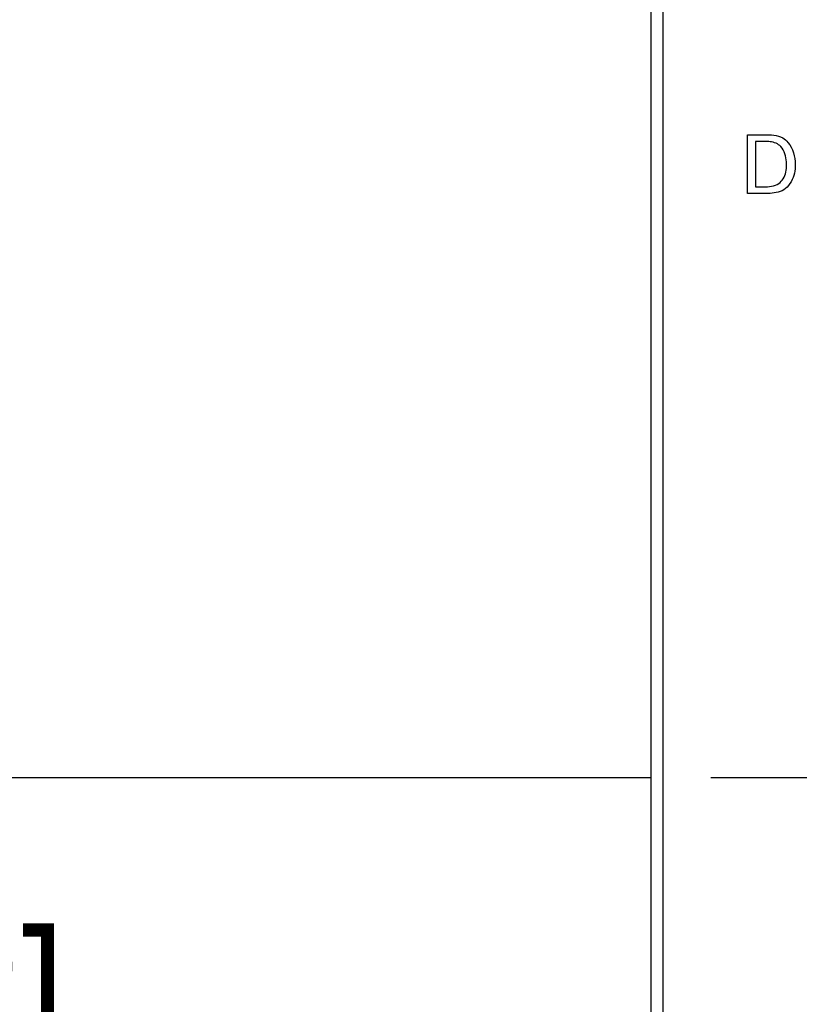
# Model space of a CAD drawing. Header units: inches. Extents: x 0.2 to 16.8, y 0.1 to 10.8.
# Tile 4 of 31: x 1.963 to 2.63, y 7.024 to 7.867. Entities that reach past the tile are written whole.
import ezdxf

# ---------------------------------------------------------------- set-up
doc = ezdxf.new("R2010")
doc.units = ezdxf.units.IN
doc.header["$LTSCALE"] = 0.935
doc.header["$MEASUREMENT"] = 0
doc.linetypes.add('CENTER', pattern=[0.6, 0.375, -0.075, 0.075, -0.075])
doc.layers.get('0').update_dxf_attribs({"linetype": 'CONTINUOUS'})
doc.layers.add('DEFAULT_1', color=7, linetype='CENTER')
doc.layers.add('DIMENSIONS', color=7, linetype='CONTINUOUS')
doc.styles.get("Standard").update_dxf_attribs({"font": 'txt', "width": 0.8})
doc.dimstyles.new('DIMSTYLE_1', dxfattribs={"dimtxt": 0.125, "dimasz": 0.18, "dimexe": 0.125, "dimexo": 0.0625, "dimgap": 0.0625, "dimtad": 0, "dimtih": 1, "dimtoh": 1, "dimzin": 4, "dimdsep": 46, "dimtxsty": 'STANDARD', "dimblk": '_FILLED', "dimblk1": '_FILLED', "dimblk2": '_FILLED', "dimcen": 0.09, "dimadec": 0, "dimazin": 0, "dimtp": 0.005, "dimtm": 0.005, "dimtfac": 1, "dimtofl": 0, "dimtmove": 0, "dimatfit": 3, "dimldrblk": '_FILLED', "dimfxl": 1, "dimtolj": 1, "dimtzin": 4, "dimarcsym": 0})

# ---------------------------------------------------------------- blocks, each defined once
blk = doc.blocks.new('_FILLED')
at = {"color": 0, "linetype": 'BYBLOCK'}
blk.add_solid([(0, 0), (-1, 0.1736), (-1, -0.1736)], dxfattribs=at)
blk = doc.blocks.new('*D0')
at = {"layer": 'DIMENSIONS', "color": 2, "linetype": 'CONTINUOUS'}
for p, q in [((1.72327, 7.21796), (1.72327, 7.57796)), ((2.50347, 7.21796), (1.59827, 7.21796)), ((2.50347, 6.83096), (1.59827, 6.83096)), ((1.72327, 6.83096), (1.72327, 6.47096))]:
    blk.add_line(p, q, dxfattribs=at)
at = {"layer": 'DIMENSIONS', "color": 2, "linetype": 'CONTINUOUS', "xscale": 0.18, "yscale": 0.18, "zscale": 0.18}
for p, rotation in [((1.72327, 7.21796), 270), ((1.72327, 6.83096), 90)]:
    blk.add_blockref('_FILLED', p, dxfattribs=dict(at, rotation=rotation))
at = {"layer": 'DIMENSIONS', "color": 2, "linetype": 'CONTINUOUS', "insert": (1.72327, 7.08696), "char_height": 0.125, "width": 0.925, "attachment_point": 2, "line_spacing_factor": 0.9}
blk.add_mtext('.39{\\Ftxt.shx;\\W1.000000;\\H0.125000; }[9.8]', dxfattribs=at)
blk = doc.blocks.new('*D15')
at = {"layer": 'DIMENSIONS', "color": 2, "linetype": 'CONTINUOUS'}
for p, q in [((2.51331, 8.38823), (2.51331, 9.23073)), ((2.83531, 7.56146), (2.83531, 9.23073)), ((2.51331, 9.10573), (2.19831, 9.10573)), ((2.83531, 9.10573), (3.19531, 9.10573))]:
    blk.add_line(p, q, dxfattribs=at)
at = {"layer": 'DIMENSIONS', "color": 2, "linetype": 'CONTINUOUS', "xscale": 0.18, "yscale": 0.18, "zscale": 0.18}
blk.add_blockref('_FILLED', (2.51331, 9.10573), dxfattribs=at)
at = {"layer": 'DIMENSIONS', "color": 2, "linetype": 'CONTINUOUS', "xscale": 0.18, "yscale": 0.18, "zscale": 0.18, "rotation": 180}
blk.add_blockref('_FILLED', (2.83531, 9.10573), dxfattribs=at)
at = {"layer": 'DIMENSIONS', "color": 2, "linetype": 'CONTINUOUS', "insert": (2.13581, 9.16823), "char_height": 0.125, "width": 0.925, "attachment_point": 3, "line_spacing_factor": 0.9}
blk.add_mtext('.32{\\Ftxt.shx;\\W1.000000;\\H0.125000; }[8.2]', dxfattribs=at)
blk = doc.blocks.new('*D16')
at = {"layer": 'DIMENSIONS', "color": 2, "linetype": 'CONTINUOUS'}
for p, q in [((2.83531, 7.56146), (2.83531, 9.98073)), ((3.29131, 8.41823), (3.29131, 9.98073)), ((2.83531, 9.85573), (2.47531, 9.85573)), ((3.29131, 9.85573), (3.64954, 9.85573))]:
    blk.add_line(p, q, dxfattribs=at)
at = {"layer": 'DIMENSIONS', "color": 2, "linetype": 'CONTINUOUS', "xscale": 0.18, "yscale": 0.18, "zscale": 0.18}
blk.add_blockref('_FILLED', (2.83531, 9.85573), dxfattribs=at)
at = {"layer": 'DIMENSIONS', "color": 2, "linetype": 'CONTINUOUS', "xscale": 0.18, "yscale": 0.18, "zscale": 0.18, "rotation": 180}
blk.add_blockref('_FILLED', (3.29131, 9.85573), dxfattribs=at)
at = {"layer": 'DIMENSIONS', "color": 2, "linetype": 'CONTINUOUS', "insert": (3.71204, 9.91823), "char_height": 0.125, "width": 1.025, "attachment_point": 1, "line_spacing_factor": 0.9}
blk.add_mtext('.46{\\Ftxt.shx;\\W1.000000;\\H0.125000; }[11.6]', dxfattribs=at)

msp = doc.modelspace()

# ---------------------------------------------------------------- linework, layer by layer
at = {"color": 7, "linetype": 'CONTINUOUS'}
for p, q in [((2.50331, 3.21782), (2.50331, 8.35573)), ((2.51331, 8.32573), (2.51331, 4.25573))]:
    msp.add_line(p, q, dxfattribs=at)
at = {"color": 40, "linetype": 'CONTINUOUS'}
for p, q in [((2.58564, 7.71815), (2.58564, 7.76833)), ((2.58564, 7.76833), (2.60016, 7.76833)), ((2.59259, 7.76257), (2.59259, 7.72384)), ((2.60093, 7.76257), (2.59259, 7.76257)), ((2.59975, 7.71815), (2.58564, 7.71815)), ((2.59259, 7.72384), (2.5994, 7.72384))]:
    msp.add_line(p, q, dxfattribs=at)
for points, knots in [([(2.60016, 7.76833), (2.60547, 7.76833), (2.61335, 7.76812), (2.61911, 7.7633), (2.62039, 7.7618)], [0, 0, 0, 0, 0.728851, 1, 1, 1, 1]), ([(2.61427, 7.75819), (2.61203, 7.76067), (2.60704, 7.76252), (2.60233, 7.76257), (2.60093, 7.76257)], [0, 0, 0, 0, 0.704246, 1, 1, 1, 1]), ([(2.61914, 7.74255), (2.61914, 7.74338), (2.61892, 7.74884), (2.6174, 7.75473), (2.61427, 7.75819)], [0, 0, 0, 0, 0.151796, 1, 1, 1, 1]), ([(2.61254, 7.72663), (2.61402, 7.72773), (2.61808, 7.73224), (2.61914, 7.73849), (2.61914, 7.74255)], [0, 0, 0, 0, 0.313071, 1, 1, 1, 1]), ([(2.62658, 7.74283), (2.62658, 7.74036), (2.6259, 7.73287), (2.6222, 7.72542), (2.61823, 7.72225)], [0, 0, 0, 0, 0.326927, 1, 1, 1, 1]), ([(2.61823, 7.72225), (2.6147, 7.71931), (2.60779, 7.71808), (2.60152, 7.71815), (2.59975, 7.71815)], [0, 0, 0, 0, 0.722304, 1, 1, 1, 1])]:
    msp.add_open_spline(points, degree=3, knots=knots, dxfattribs=at)
for points in [[(2.62039, 7.7618), (2.62471, 7.75674), (2.62658, 7.74948), (2.62658, 7.74283)], [(2.5994, 7.72384), (2.60387, 7.72384), (2.60895, 7.72394), (2.61254, 7.72663)]]:
    msp.add_open_spline(points, degree=3, dxfattribs=at)
at = {"layer": 'DEFAULT_1', "color": 7, "linetype": 'CENTER'}
msp.add_line((2.83531, 7.21796), (2.55431, 7.21796), dxfattribs=at)

# ---------------------------------------------------------------- dimensions: what is measured, and where the dimension line sits
at = {"layer": 'DIMENSIONS', "color": 2, "linetype": 'CONTINUOUS'}
for base, p1, p2, picture, middle in [((3.29131, 9.85573), (2.83531, 7.49896), (3.29131, 8.35573), '*D16', (4.22454, 9.85573)), ((2.83531, 9.10573), (2.51331, 8.32573), (2.83531, 7.49896), '*D15', (1.67331, 9.10573))]:
    dim = msp.add_linear_dim(base=base, p1=p1, p2=p2, dimstyle='DIMSTYLE_1', dxfattribs=at)
    dim.commit()
    dim.dimension.update_dxf_attribs({"geometry": picture, "text_midpoint": middle, "dimtype": 160})
dim = msp.add_linear_dim(base=(1.72327, 7.21796), p1=(2.56597, 6.83096), p2=(2.56597, 7.21796), angle=90, dimstyle='DIMSTYLE_1', dxfattribs=at)
dim.commit()
dim.dimension.update_dxf_attribs({"geometry": '*D0', "text_midpoint": (1.72327, 7.02446), "dimtype": 160})

doc.saveas('drawing.dxf')
